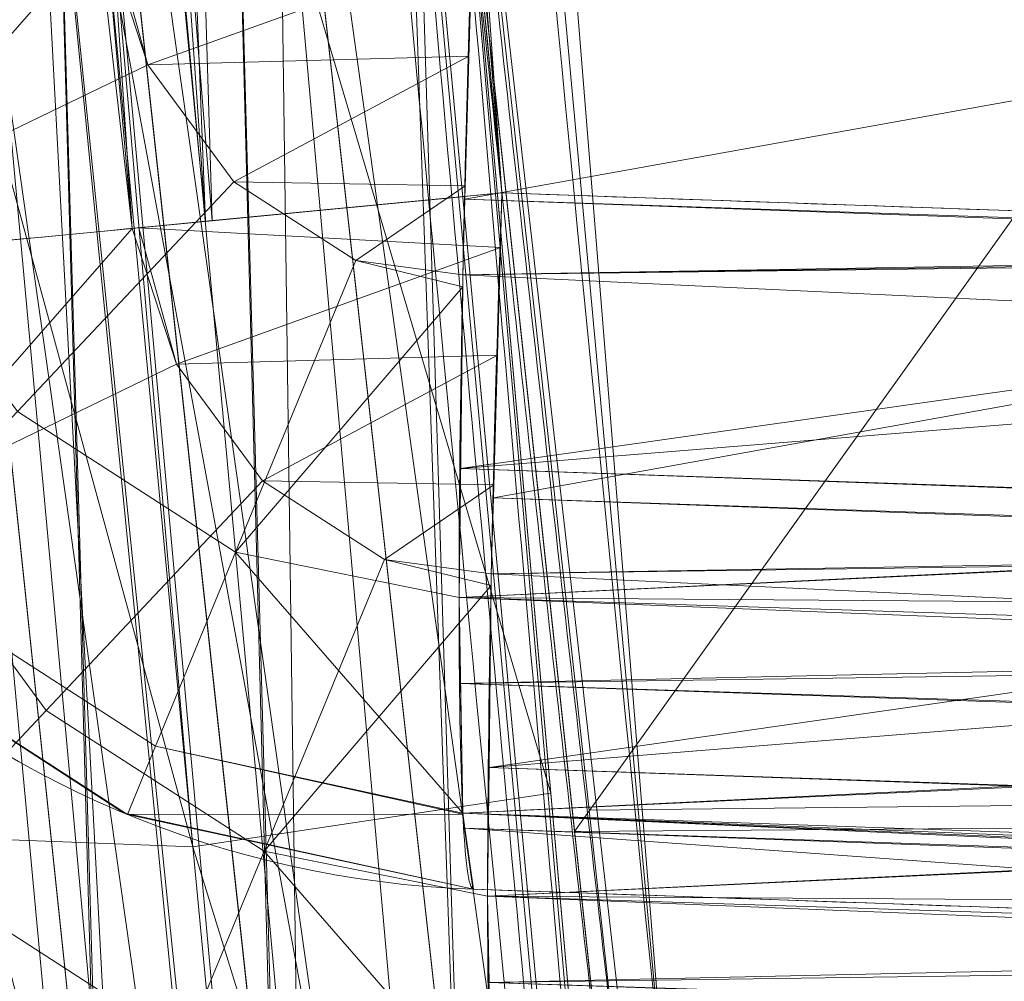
# Model space of a CAD drawing. Header units: millimetres. Extents: x -72 to 72, y -145 to 145.
# Tile 179 of 256: x -57.093 to -56.798, y -5.705 to -5.416. Entities that reach past the tile are written whole.
import ezdxf

# ---------------------------------------------------------------- set-up
doc = ezdxf.new("R2010")
doc.units = ezdxf.units.MM
doc.layers.add('1', color=7, linetype='CONTINUOUS')

msp = doc.modelspace()

# ---------------------------------------------------------------- linework, layer by layer
at = {"layer": '1', "color": 163, "linetype": 'Continuous', "lineweight": 13}
msp.add_line((-56.9571132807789, -5.677530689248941, -23.4991241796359), (-56.9571132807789, -5.677530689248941, -24.5493552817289), dxfattribs=at)
at = {"layer": '1', "color": 163, "linetype": 'Continuous', "lineweight": 13, "extrusion": (0, 0, -1)}
for centre, radius in [((0, 2.781752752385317e-14, 144.004626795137), 61.0180546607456), ((-5.6843418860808e-14, -1.73472347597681e-14, 147), 60.9142135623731), ((3.46944695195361e-15, 0, 145), 60), ((-5.6843418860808e-14, -1.73472347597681e-14, 146), 59.50000000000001)]:
    msp.add_circle(centre, radius, dxfattribs=at)
at = {"layer": '1', "color": 163, "linetype": 'Continuous', "lineweight": 13}
for centre, radius in [((0, -2.03130073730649e-13, -145), 60.4433756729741), ((5.6843418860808e-14, -1.73472347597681e-14, -146.707106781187), 60.20710678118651), ((-3.46944695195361e-15, 0, -146), 60)]:
    msp.add_circle(centre, radius, dxfattribs=at)
at = {"layer": '1', "color": 163, "linetype": 'Continuous', "lineweight": 13, "extrusion": (-0.9987867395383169, 0.03487840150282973, 0.03476414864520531)}
msp.add_arc((7.361846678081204, -26.50648736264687, 55.83654883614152), 0.3, 270.2575506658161, 0, dxfattribs=at)
at = {"layer": '1', "color": 163, "linetype": 'Continuous', "lineweight": 13, "extrusion": (-0.9987867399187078, 0.03487840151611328, -0.0347641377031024)}
msp.add_arc((7.361846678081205, -21.51294955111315, 57.50691308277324), 0.3, 359.9999999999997, 89.74243129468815, dxfattribs=at)
at = {"layer": '1', "color": 163, "linetype": 'Continuous', "lineweight": 13}
for centre, start in [((-56.94664343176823, -5.377713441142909, -23.4991241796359), 185.3946855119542), ((-56.94664343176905, -5.37771344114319, -24.54935528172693), 185.3946855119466)]:
    msp.add_arc(centre, 0.3, start, 268.0000000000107, dxfattribs=at)
at = {"layer": '1', "color": 163, "linetype": 'Continuous', "lineweight": 13, "extrusion": (0.09558465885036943, -0.9954213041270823, 1.68046785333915e-05)}
msp.add_arc((-57.19999999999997, -30.69514159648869, -0.0005158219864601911), 0.3, 92.0091108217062, 180, dxfattribs=at)
at = {"layer": '1', "color": 163, "linetype": 'Continuous', "lineweight": 13, "extrusion": (-0.09558465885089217, 0.9954213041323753, 1.648514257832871e-05)}
msp.add_arc((57.19999999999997, -31.84220434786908, -0.0005249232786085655), 0.3, 272.0091125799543, 0, dxfattribs=at)
at = {"layer": '1', "color": 163, "linetype": 'Continuous', "lineweight": 13, "extrusion": (-0.9987868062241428, 0.03487840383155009, -0.03476223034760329)}
msp.add_arc((7.451222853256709, -28.70513324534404, 57.74535757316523), 0.3, 3.220160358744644e-13, 89.73928767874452, dxfattribs=at)
at = {"layer": '1', "color": 163, "linetype": 'Continuous', "lineweight": 13, "extrusion": (-0.9987868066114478, 0.0348784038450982, 0.03476221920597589)}
msp.add_arc((7.45122285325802, -33.79441520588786, 55.57142032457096), 0.3, 270.2607306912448, 0, dxfattribs=at)
at = {"layer": '1', "color": 163, "linetype": 'Continuous', "lineweight": 13, "extrusion": (0, 0, -1)}
for centre in [(56.93809860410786, -5.467442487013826, 31.84220435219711), (56.9380986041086, -5.4674424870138, 30.6951416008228)]:
    msp.add_arc(centre, 0.3, 272.0000000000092, 354.5150285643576, dxfattribs=at)
at = {"layer": '1', "color": 163, "linetype": 'Continuous', "lineweight": 13}
for points, knots in [([(-56.9485684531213, -5.46844288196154, -32.1420199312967), (-56.9986130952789, -4.94718059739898, -32.1420116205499), (-57.04150558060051, -4.42518209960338, -32.1420051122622), (-57.1193468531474, -3.2865532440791, -32.1419931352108), (-57.1514984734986, -2.66960108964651, -32.1419880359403), (-57.1958156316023, -1.43481741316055, -32.141979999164), (-57.2079764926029, -0.81682362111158, -32.1419770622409), (-57.2109652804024, 0.0431067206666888, -32.1419755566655), (-57.2102712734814, 0.285099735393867, -32.1419754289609), (-57.2080423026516, 0.527073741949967, -32.1419756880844)], [0, 0, 0, 0, 0.261666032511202, 0.261666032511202, 0.570298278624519, 0.570298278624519, 0.879092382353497, 0.879092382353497, 1, 1, 1, 1]), ([(-57.17595859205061, -1.98704180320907, -30.3953648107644), (-57.170824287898, -2.13480517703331, -30.3953639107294), (-57.16511722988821, -2.28254976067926, -30.3953628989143), (-57.1408184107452, -2.854150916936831, -30.3953585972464), (-57.1180831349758, -3.27785872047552, -30.3953546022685), (-57.0632042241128, -4.12450684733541, -30.39534524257), (-57.0310595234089, -4.5474996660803, -30.3953398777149), (-56.9797282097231, -5.13625033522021, -30.3953312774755), (-56.9645113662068, -5.30238221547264, -30.3953287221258), (-56.9485684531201, -5.46844278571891, -30.3953260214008)], [0, 0, 0, 0, 0.127114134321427, 0.127114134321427, 0.491889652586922, 0.491889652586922, 0.856575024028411, 0.856575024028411, 1, 1, 1, 1]), ([(-56.7116086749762, -7.837777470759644, 2.21052546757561), (-56.71057128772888, -7.837813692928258, 2.030500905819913), (-56.71266593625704, -7.811314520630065, 1.764950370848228), (-56.7223029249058, -7.725098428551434, 1.419858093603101), (-56.7365768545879, -7.603429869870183, 1.080547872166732), (-56.76149677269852, -7.394918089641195, 0.6906881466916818), (-56.80179168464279, -7.051965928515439, 0.2729513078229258), (-56.84796809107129, -6.64062990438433, -0.06464760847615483), (-56.89774973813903, -6.167982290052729, -0.3178114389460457), (-56.94759471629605, -5.6544481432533, -0.4741302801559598), (-56.9941246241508, -5.125559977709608, -0.5271734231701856), (-57.03643298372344, -4.587494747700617, -0.4753507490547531), (-57.06562924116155, -4.164497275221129, -0.3481040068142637), (-57.08599078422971, -3.838423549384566, -0.1950592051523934), (-57.10365237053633, -3.533125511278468, -0.01278709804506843), (-57.12138318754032, -3.186660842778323, 0.2696885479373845), (-57.13359954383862, -2.901638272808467, 0.6157660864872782), (-57.14040714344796, -2.717972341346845, 0.9202214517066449), (-57.14547798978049, -2.563061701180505, 1.24634367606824), (-57.14845740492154, -2.433737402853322, 1.670166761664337), (-57.14788293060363, -2.397359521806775, 2.030609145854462), (-57.1468455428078, -2.397323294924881, 2.21052546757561)], [0, 0, 0, 0, 0.0625, 0.09375, 0.125, 0.1875, 0.25, 0.3125, 0.375, 0.4375, 0.5, 0.5625, 0.625, 0.65625, 0.6875, 0.75, 0.8125, 0.84375, 0.875, 0.9375, 1, 1, 1, 1]), ([(-57.14684554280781, -2.39732329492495, 2.21052546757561), (-57.1464528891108, -2.397309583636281, 2.590795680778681), (-57.14417866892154, -2.434471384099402, 3.345052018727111), (-57.13578244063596, -2.599510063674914, 4.457998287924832), (-57.12180289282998, -2.871469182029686, 5.551849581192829), (-57.10029697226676, -3.255550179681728, 6.629106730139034), (-57.0702074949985, -3.735013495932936, 7.647101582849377), (-57.01501899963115, -4.503290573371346, 8.934733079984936), (-56.95233017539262, -5.227115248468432, 9.823448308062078), (-56.8977019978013, -5.761522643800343, 10.36042499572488)], [0, 0, 0, 0, 0.125, 0.25, 0.375, 0.5, 0.625, 0.75, 1, 1, 1, 1]), ([(-57.05313883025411, -7.154668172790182, 2.21052544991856), (-57.05313883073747, -7.154668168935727, 2.145133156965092), (-57.05401633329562, -7.147687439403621, 2.014346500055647), (-57.05924650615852, -7.105860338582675, 1.75578496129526), (-57.07210998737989, -7.002311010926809, 1.443982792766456), (-57.09559345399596, -6.808838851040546, 1.101635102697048), (-57.12528153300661, -6.55601380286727, 0.8010758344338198), (-57.15923952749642, -6.253558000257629, 0.5506917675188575), (-57.19579904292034, -5.909891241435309, 0.3600622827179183), (-57.23319439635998, -5.537206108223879, 0.2386483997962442), (-57.26973158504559, -5.146661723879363, 0.1958158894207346), (-57.30341846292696, -4.755783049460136, 0.2381073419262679), (-57.33308037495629, -4.382248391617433, 0.3591193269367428), (-57.35838613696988, -4.037477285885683, 0.5495696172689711), (-57.37888971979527, -3.733915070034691, 0.8001023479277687), (-57.39472867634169, -3.480252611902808, 1.101026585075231), (-57.40608021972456, -3.286330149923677, 1.443757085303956), (-57.41185440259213, -3.18273975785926, 1.755742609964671), (-57.41415042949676, -3.140947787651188, 2.014345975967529), (-57.4145287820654, -3.133978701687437, 2.145133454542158), (-57.41452878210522, -3.13397870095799, 2.21052546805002)], [0, 0, 0, 0, 0.03125, 0.0625, 0.125, 0.1875, 0.25, 0.3125, 0.375, 0.4375, 0.5, 0.5625, 0.625, 0.6875, 0.75, 0.8125, 0.875, 0.9375, 0.96875, 1, 1, 1, 1]), ([(-57.1254445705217, -3.417444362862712, 2.21052546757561), (-57.12544421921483, -3.417444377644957, 1.98351067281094), (-57.1211214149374, -3.484219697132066, 1.653117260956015), (-57.10631454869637, -3.697559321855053, 1.255795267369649), (-57.09071129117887, -3.910991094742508, 0.9971400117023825), (-57.0705825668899, -4.169856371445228, 0.7857143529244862), (-57.0457347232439, -4.468499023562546, 0.6270618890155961), (-57.01725762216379, -4.786337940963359, 0.5314884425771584), (-56.98488096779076, -5.122622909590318, 0.4990928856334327), (-56.95057843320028, -5.453318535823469, 0.5322680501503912), (-56.914857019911, -5.774367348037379, 0.6300292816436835), (-56.87957413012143, -6.069982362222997, 0.7884645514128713), (-56.84659873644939, -6.32706753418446, 0.9996346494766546), (-56.81696754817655, -6.541362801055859, 1.260930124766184), (-56.79295070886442, -6.697890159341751, 1.553950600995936), (-56.77513805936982, -6.795925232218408, 1.877587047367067), (-56.76817424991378, -6.817600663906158, 2.098111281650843), (-56.7659400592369, -6.81752265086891, 2.21052546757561)], [0, 0, 0, 0, 0.125, 0.1875, 0.25, 0.3125, 0.375, 0.4375, 0.5, 0.5625, 0.625, 0.6875, 0.75, 0.8125, 0.875, 0.9375, 1, 1, 1, 1]), ([(-56.98108536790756, -5.118451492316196, 6.089096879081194), (-56.96667860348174, -5.297914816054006, 6.08903988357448), (-56.94420143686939, -5.562599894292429, 6.062569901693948), (-56.91276213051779, -5.906358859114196, 5.976837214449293), (-56.8884272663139, -6.160249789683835, 5.886075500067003), (-56.86451190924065, -6.400209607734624, 5.772803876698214), (-56.83316841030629, -6.703722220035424, 5.591244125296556), (-56.79535580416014, -7.052321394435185, 5.305878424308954), (-56.76371799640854, -7.333372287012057, 4.964667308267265), (-56.74266951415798, -7.519088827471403, 4.656022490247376), (-56.72992417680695, -7.633025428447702, 4.41583386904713), (-56.7201280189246, -7.723479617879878, 4.164326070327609), (-56.71135953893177, -7.811139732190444, 3.817076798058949), (-56.71003658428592, -7.837832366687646, 3.548539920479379), (-56.7116086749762, -7.837777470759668, 3.3684217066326)], [0, 0, 0, 0, 0.125, 0.1875, 0.25, 0.3125, 0.375, 0.5, 0.625, 0.6875, 0.75, 0.8125, 0.875, 1, 1, 1, 1]), ([(-56.9571132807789, -5.677530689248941, -24.5493552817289), (-56.8731684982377, -5.6804621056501, -24.5522770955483), (-56.789223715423, -5.68339352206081, -24.5551989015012), (-56.6276351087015, -5.68903632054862, -24.5608231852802), (-56.5499912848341, -5.691747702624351, -24.5635256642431), (-56.4723474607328, -5.69445908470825, -24.5662281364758)], [0, 0, 0, 0, 0.51949691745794, 0.51949691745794, 1, 1, 1, 1]), ([(-56.4723474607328, -5.69445908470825, -23.4822513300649), (-56.5499912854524, -5.69174770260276, -23.4849538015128), (-56.6276351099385, -5.68903632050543, -23.48765627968), (-56.78922371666, -5.683393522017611, -23.4932805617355), (-56.873168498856, -5.68046210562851, -23.4962023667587), (-56.9571132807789, -5.677530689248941, -23.4991241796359)], [0, 0, 0, 0, 0.480503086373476, 0.480503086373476, 1, 1, 1, 1])]:
    msp.add_open_spline(points, degree=3, knots=knots, dxfattribs=at)
for points in [[(-57.43604198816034, -2.711286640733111, 2.21052546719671), (-57.43604198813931, -2.711286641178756, 2.051314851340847), (-57.43454325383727, -2.743878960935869, 1.733180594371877), (-57.42764636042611, -2.885203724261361, 1.274842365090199), (-57.41592322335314, -3.112185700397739, 0.8521842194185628), (-57.39875051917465, -3.417210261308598, 0.4821716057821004), (-57.37542958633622, -3.789990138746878, 0.1810631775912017), (-57.34585152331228, -4.21381808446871, -0.04173136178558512), (-57.31052597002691, -4.671970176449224, -0.1797521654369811), (-57.26990141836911, -5.147746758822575, -0.226373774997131), (-57.22503697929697, -5.623055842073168, -0.1788722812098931), (-57.1781222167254, -6.079913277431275, -0.04030314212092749), (-57.13167282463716, -6.501986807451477, 0.1827833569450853), (-57.08815495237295, -6.872882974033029, 0.4839481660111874), (-57.05053049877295, -7.177118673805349, 0.8531019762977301), (-57.02142797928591, -7.403776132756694, 1.275063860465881), (-57.00289445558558, -7.544912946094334, 1.733189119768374), (-56.99852245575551, -7.577494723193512, 2.051310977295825), (-56.9985224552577, -7.57749472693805, 2.21052546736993)], [(-56.8656124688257, -6.484665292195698, 9.640692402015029), (-56.89105853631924, -6.258546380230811, 9.413492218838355), (-56.93657715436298, -5.830058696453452, 8.94188728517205), (-56.99108107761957, -5.257599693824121, 8.183707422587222), (-57.03417587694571, -4.754505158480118, 7.376363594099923), (-57.05644459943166, -4.465900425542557, 6.803032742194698), (-57.06613932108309, -4.334678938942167, 6.509544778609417)], [(-56.7659400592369, -6.817522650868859, 3.3684217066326), (-56.76745882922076, -6.817575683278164, 3.48057085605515), (-56.77325024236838, -6.795006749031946, 3.704828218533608), (-56.7894343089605, -6.697682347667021, 4.025473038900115), (-56.81268861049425, -6.538240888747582, 4.322477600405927), (-56.8412988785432, -6.326920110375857, 4.579183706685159), (-56.87447906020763, -6.065464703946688, 4.793201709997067), (-56.90957905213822, -5.77301386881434, 4.949199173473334), (-56.94601488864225, -5.450453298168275, 5.046925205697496), (-56.96948726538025, -5.230564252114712, 5.068742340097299), (-56.9810853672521, -5.118451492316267, 5.068797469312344)], [(-56.9985224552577, -7.57749472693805, 3.36842170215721), (-56.99852245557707, -7.577494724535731, 3.527775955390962), (-57.00284771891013, -7.545268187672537, 3.846287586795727), (-57.02138072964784, -7.404148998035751, 4.304933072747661), (-57.05059889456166, -7.176606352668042, 4.726870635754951), (-57.08828054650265, -6.871502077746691, 5.095847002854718), (-57.13184265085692, -6.500360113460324, 5.397459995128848), (-57.1784744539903, -6.077902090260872, 5.621074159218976), (-57.22528217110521, -5.620249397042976, 5.758310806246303), (-57.25515763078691, -5.303047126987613, 5.789283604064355), (-57.26941244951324, -5.144355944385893, 5.78928109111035)], [(-57.26941244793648, -5.144355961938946, 5.368613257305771), (-57.25762705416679, -5.275556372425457, 5.368611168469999), (-57.23305842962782, -5.538500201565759, 5.345908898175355), (-57.1949908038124, -5.918606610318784, 5.236541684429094), (-57.15786007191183, -6.266140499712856, 5.04729358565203), (-57.12360141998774, -6.570476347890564, 4.794254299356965), (-57.09342480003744, -6.826986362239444, 4.492276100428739), (-57.06993830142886, -7.019865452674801, 4.14548139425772), (-57.05607185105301, -7.131512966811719, 3.764263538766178), (-57.05313883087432, -7.154668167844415, 3.500144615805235), (-57.05313883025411, -7.154668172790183, 3.368421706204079)], [(-56.9485684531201, -5.46844278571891, -30.3953260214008), (-56.8070942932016, -5.4733840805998, -30.3904020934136), (-56.6656201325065, -5.47832537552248, -30.3854781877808), (-56.5241459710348, -5.48326667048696, -30.380554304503)], [(-56.5241459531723, -5.48326676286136, -32.1567916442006), (-56.6656201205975, -5.47832546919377, -32.1518677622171), (-56.80709428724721, -5.4733841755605, -32.1469438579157), (-56.9485684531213, -5.46844288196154, -32.1420199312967)]]:
    msp.add_open_spline(points, degree=3, dxfattribs=at)
for points in [[(-56.89024180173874, 41.52245447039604, -163.0000025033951), (-52.44118720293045, 40.07687047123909, -163.0000025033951), (-55.84102869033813, -40.98785668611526, -163.0000025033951), (-62.30000033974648, 2.306488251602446e-14, -163.0000025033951)], [(-55.53851276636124, -9.792938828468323, -124.3697926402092), (-55.53851276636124, 9.792938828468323, -124.3697926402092), (-62.40474805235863, 1.535410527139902, -124.4750171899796)], [(-62.40474805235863, 1.535410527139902, -124.4750171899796), (-63.04597854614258, -11.36612799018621, -124.5216652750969), (-55.53851276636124, -9.792938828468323, -124.3697926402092)], [(-64.80000168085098, 5.467848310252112e-15, -146.9999998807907), (-70.21337002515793, -46.85711488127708, -146.9999998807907), (-58.95090475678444, -45.68128287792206, -146.9999998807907), (-56.01524189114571, -43.03799942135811, -146.9999998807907)], [(-55.64790219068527, -24.7760433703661, -146.9999998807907), (-60.91421470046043, -1.734723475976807e-14, -146.9999998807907), (-64.80000168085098, 5.467848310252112e-15, -146.9999998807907), (-56.01524189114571, -43.03799942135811, -146.9999998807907)], [(-62.30000033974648, 2.306488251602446e-14, -163.0000025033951), (-55.84102869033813, -40.98785668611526, -163.0000025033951), (-59.62562188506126, -43.73752325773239, -163.0000025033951)], [(-57.48506635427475, -18.67802999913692, -144.9999958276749), (-60.11226028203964, -6.318053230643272, -144.9999958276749), (-59.99999865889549, 0, -144.9999958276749), (-54.8127256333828, -24.40419793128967, -144.9999958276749)], [(-58.68885666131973, -12.47470173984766, -145.9999978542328), (-59.99999865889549, 7.347880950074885e-15, -145.9999978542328), (-59.50000137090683, -1.734723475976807e-14, -145.9999978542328), (-54.35595288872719, -24.20083060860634, -145.9999978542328)], [(-57.03752115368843, -5.476984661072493, -32.12137520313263), (-57.24701657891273, -2.478001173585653, -32.12478384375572), (-57.15695768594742, -2.474102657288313, -32.14198350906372)], [(-56.73559382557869, -2.474254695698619, -32.15670213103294), (-56.52414634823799, -5.483266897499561, -32.15679153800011), (-56.94856867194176, -5.468443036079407, -32.14202076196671), (-57.15695768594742, -2.47408845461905, -32.14198723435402)], [(-57.15695768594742, -2.474102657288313, -32.14198350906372), (-56.94856867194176, -5.468443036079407, -32.14202076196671), (-57.03752115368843, -5.476984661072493, -32.12137520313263)], [(-57.32768401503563, -2.481493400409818, -32.08112344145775), (-57.24701657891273, -2.478001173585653, -32.12478384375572), (-57.03752115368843, -5.476984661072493, -32.12137520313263)], [(-57.03752115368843, -5.476984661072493, -32.12137520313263), (-57.05959349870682, -5.479104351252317, -32.11625292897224), (-57.32768401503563, -2.481493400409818, -32.08112344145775)], [(-57.05959349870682, -5.479104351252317, -32.11625292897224), (-57.15293064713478, -5.488067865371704, -32.05058351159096), (-57.32768401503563, -2.481493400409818, -32.08112344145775)], [(-57.08880349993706, -3.729474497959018, -30.39534948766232), (-57.17688798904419, -3.735230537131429, -30.41188977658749), (-57.03559145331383, -5.476799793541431, -30.41552193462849)], [(-57.03559145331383, -5.476799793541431, -30.41552193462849), (-56.94856867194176, -5.468442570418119, -30.39532527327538), (-57.08880349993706, -3.729474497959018, -30.39534948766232)], [(-57.08880349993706, -3.729474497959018, -30.39534948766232), (-56.94856867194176, -5.468442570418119, -30.39532527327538), (-56.52414634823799, -5.483266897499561, -30.38055449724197), (-56.66593834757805, -3.744257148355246, -30.3806159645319)], [(-57.17688798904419, -3.735230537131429, -30.41188977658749), (-57.25814029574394, -3.740539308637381, -30.45531176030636), (-57.05959349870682, -5.479104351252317, -30.42109310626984)], [(-57.05959349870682, -5.479104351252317, -30.42109310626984), (-57.03559145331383, -5.476799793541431, -30.41552193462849), (-57.17688798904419, -3.735230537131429, -30.41188977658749)], [(-57.25814029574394, -3.740539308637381, -30.45531176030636), (-57.15293064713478, -5.488067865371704, -30.48676066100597), (-57.05959349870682, -5.479104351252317, -30.42109310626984)], [(-57.02925100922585, -4.329761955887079, 8.602997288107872), (-57.14075267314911, -4.353323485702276, 8.59126728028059), (-57.00936168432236, -5.785751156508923, 10.34798286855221)], [(-57.00936168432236, -5.785751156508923, 10.34798286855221), (-56.89770355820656, -5.761522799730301, 10.36042533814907), (-57.02925100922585, -4.329761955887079, 8.602997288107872)], [(-56.86561390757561, -6.48466544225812, 9.640692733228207), (-57.06613883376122, -4.334678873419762, 6.509544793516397), (-56.60021677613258, -4.360046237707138, 6.526408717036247)], [(-57.14075267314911, -4.353323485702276, 8.59126728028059), (-57.1943037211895, -4.38012508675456, 8.575727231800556), (-57.06298351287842, -5.810587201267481, 10.3288721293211)], [(-57.06298351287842, -5.810587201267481, 10.3288721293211), (-57.00936168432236, -5.785751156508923, 10.34798286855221), (-57.14075267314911, -4.353323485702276, 8.59126728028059)], [(-56.60021677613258, -4.360046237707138, 6.526408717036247), (-56.39185383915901, -6.496423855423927, 9.629054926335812), (-56.86561390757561, -6.48466544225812, 9.640692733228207)], [(-57.1100041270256, -5.84319094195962, 10.30134223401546), (-57.06298351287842, -5.810587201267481, 10.3288721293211), (-57.1943037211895, -4.38012508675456, 8.575727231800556)], [(-56.80010467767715, -22.29239791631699, -144.0046280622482), (-57.37484246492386, -22.517966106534, -143.2514041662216), (-61.4631250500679, -4.606024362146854, -143.2514041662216), (-60.84743514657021, -4.559884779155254, -144.0046280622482)], [(-56.89770355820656, -5.761522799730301, 10.36042533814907), (-56.51869252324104, -5.752164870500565, 10.36978513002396), (-56.60035833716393, -4.696599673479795, 8.784081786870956), (-56.98287114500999, -4.707250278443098, 8.776441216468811)], [(-56.93385377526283, -5.648699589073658, 5.98361948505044), (-56.98108673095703, -5.118451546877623, 6.089096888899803), (-57.0879727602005, -5.128053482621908, 6.064306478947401)], [(-56.96063488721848, -5.781513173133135, 4.938807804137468), (-57.03422427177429, -5.123225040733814, 5.075490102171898), (-56.98108673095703, -5.118451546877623, 5.068797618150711)], [(-56.98108673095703, -5.118451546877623, 5.068797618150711), (-56.90625309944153, -5.774627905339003, 4.933258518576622), (-56.96063488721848, -5.781513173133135, 4.938807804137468)], [(-56.51455000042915, -5.649351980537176, 4.948858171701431), (-56.92233890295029, -5.653769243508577, 4.962227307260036), (-56.98108673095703, -5.118451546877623, 5.068797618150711), (-56.55835196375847, -5.118497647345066, 5.054035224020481)], [(-56.90491199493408, -5.973633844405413, 5.918983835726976), (-56.46410584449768, -5.978529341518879, 5.933397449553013), (-56.55835196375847, -5.118497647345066, 6.103858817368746), (-56.98108673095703, -5.118451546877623, 6.089096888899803)], [(-57.01585859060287, -5.792892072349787, 4.954357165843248), (-57.08815529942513, -5.128069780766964, 5.092799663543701), (-57.03422427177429, -5.123225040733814, 5.075490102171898)], [(-57.03422427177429, -5.123225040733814, 5.075490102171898), (-56.96063488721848, -5.781513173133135, 4.938807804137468), (-57.01585859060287, -5.792892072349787, 4.954357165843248)], [(-56.9845587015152, -5.121691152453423, 0.5100213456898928), (-57.03417956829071, -5.123664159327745, 0.5034583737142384), (-56.96162208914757, -5.772408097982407, 0.635434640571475)], [(-56.96162208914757, -5.772408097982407, 0.635434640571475), (-56.91536143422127, -5.766119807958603, 0.6393371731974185), (-56.9845587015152, -5.121691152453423, 0.5100213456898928)], [(-57.03417956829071, -5.123664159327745, 0.5034583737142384), (-57.08811059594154, -5.128513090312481, 0.4861494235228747), (-57.016771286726, -5.784055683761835, 0.6207171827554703)], [(-57.016771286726, -5.784055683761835, 0.6207171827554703), (-56.96162208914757, -5.772408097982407, 0.635434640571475), (-57.03417956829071, -5.123664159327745, 0.5034583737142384)], [(-57.03381076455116, -5.12832822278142, -0.5034427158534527), (-56.9806769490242, -5.123563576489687, -0.5101432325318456), (-56.88993260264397, -6.160153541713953, -0.2993391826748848)], [(-57.04135075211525, -5.664810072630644, 6.007361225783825), (-57.09217488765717, -5.128430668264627, 6.063331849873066), (-57.18556791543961, -5.136820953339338, 5.997663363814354)], [(-57.06852301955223, -5.808754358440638, 4.980512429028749), (-57.13972449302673, -5.132702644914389, 5.121285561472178), (-57.08815529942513, -5.128069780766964, 5.092799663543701)], [(-57.08811059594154, -5.128513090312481, 0.4861494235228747), (-57.13968351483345, -5.133153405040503, 0.457663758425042), (-57.06938728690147, -5.800042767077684, 0.5950538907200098)], [(-57.04135075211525, -5.664810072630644, 6.007361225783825), (-57.0879727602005, -5.128053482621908, 6.064306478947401), (-57.09217488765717, -5.128430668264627, 6.063331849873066)], [(-57.08815529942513, -5.128069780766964, 5.092799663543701), (-57.01585859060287, -5.792892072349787, 4.954357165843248), (-57.06852301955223, -5.808754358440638, 4.980512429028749)], [(-57.06938728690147, -5.800042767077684, 0.5950538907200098), (-57.016771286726, -5.784055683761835, 0.6207171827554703), (-57.08811059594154, -5.128513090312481, 0.4861494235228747)], [(-57.0879727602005, -5.128053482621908, 6.064306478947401), (-57.04135075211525, -5.664810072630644, 6.007361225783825), (-56.93385377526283, -5.648699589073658, 5.98361948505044)], [(-57.0877343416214, -5.133144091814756, -0.4861272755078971), (-57.03381076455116, -5.12832822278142, -0.5034427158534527), (-56.94180727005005, -6.162565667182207, -0.2913805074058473)], [(-56.88993260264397, -6.160153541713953, -0.2993391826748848), (-56.94180727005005, -6.162565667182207, -0.2913805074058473), (-57.03381076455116, -5.12832822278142, -0.5034427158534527)], [(-57.13972449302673, -5.132702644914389, 5.121285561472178), (-57.06852301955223, -5.808754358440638, 4.980512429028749), (-57.1502186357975, -5.494934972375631, 5.122211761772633)], [(-57.1158230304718, -5.819755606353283, 0.5590434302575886), (-57.06938728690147, -5.800042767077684, 0.5950538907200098), (-57.13968351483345, -5.133153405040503, 0.457663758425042)], [(-57.13929980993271, -5.137727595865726, -0.4576384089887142), (-57.0877343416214, -5.133144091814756, -0.4861272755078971), (-56.99439719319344, -6.161133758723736, -0.2740978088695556)], [(-56.94180727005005, -6.162565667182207, -0.2913805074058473), (-56.99439719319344, -6.161133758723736, -0.2740978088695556), (-57.0877343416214, -5.133144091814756, -0.4861272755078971)], [(-57.18556791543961, -5.136820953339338, 5.997663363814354), (-57.13783204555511, -5.661135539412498, 5.940693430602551), (-57.04135075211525, -5.664810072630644, 6.007361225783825)], [(-57.18513950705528, -5.141776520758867, -0.4186937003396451), (-57.13929980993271, -5.137727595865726, -0.4576384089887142), (-57.04480409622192, -6.155391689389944, -0.247146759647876)], [(-56.99439719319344, -6.161133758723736, -0.2740978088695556), (-57.04480409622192, -6.155391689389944, -0.247146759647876), (-57.13929980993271, -5.137727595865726, -0.4576384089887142)], [(-57.22229927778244, -5.145029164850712, -0.3713353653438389), (-57.18513950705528, -5.141776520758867, -0.4186937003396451), (-57.08992853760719, -6.145297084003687, -0.2112453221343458)], [(-57.04480409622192, -6.155391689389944, -0.247146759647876), (-57.08992853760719, -6.145297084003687, -0.2112453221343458), (-57.18513950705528, -5.141776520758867, -0.4186937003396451)], [(-56.55623972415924, -5.141975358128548, 0.5372235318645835), (-56.98222666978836, -5.143420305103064, 0.5143816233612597), (-56.92673847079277, -5.660168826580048, 0.6180763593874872)], [(-56.92673847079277, -5.660168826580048, 0.6180763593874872), (-56.51533976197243, -5.657107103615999, 0.6259927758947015), (-56.55623972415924, -5.141975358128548, 0.5372235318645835)], [(-57.08992853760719, -6.145297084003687, -0.2112453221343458), (-57.12704360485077, -6.13130209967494, -0.1681888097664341), (-57.22229927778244, -5.145029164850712, -0.3713353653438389)], [(-56.99010193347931, -5.160009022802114, -0.5024793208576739), (-56.53652548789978, -5.160302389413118, -0.5182753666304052), (-56.44863843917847, -5.993570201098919, -0.3515271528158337), (-56.91370368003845, -5.988321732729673, -0.3363394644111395)], [(-57.18712881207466, -5.205085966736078, 8.229252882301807), (-57.0620633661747, -6.436476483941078, 9.710211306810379), (-57.12545663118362, -6.377424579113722, 9.775933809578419)], [(-56.9714792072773, -6.473860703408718, 9.663065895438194), (-57.18712881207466, -5.205085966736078, 8.229252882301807), (-57.09266662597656, -5.253165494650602, 8.190451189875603)], [(-56.9714792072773, -6.473860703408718, 9.663065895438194), (-57.0620633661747, -6.436476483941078, 9.710211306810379), (-57.18712881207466, -5.205085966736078, 8.229252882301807)], [(-57.09266662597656, -5.253165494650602, 8.190451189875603), (-56.96588009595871, -5.409636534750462, 8.075066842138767), (-56.86561390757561, -6.48466544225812, 9.640692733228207)], [(-57.09266662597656, -5.253165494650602, 8.190451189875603), (-56.96788057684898, -6.474228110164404, 9.662305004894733), (-56.9714792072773, -6.473860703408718, 9.663065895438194)], [(-56.86561390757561, -6.48466544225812, 9.640692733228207), (-56.96788057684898, -6.474228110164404, 9.662305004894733), (-57.09266662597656, -5.253165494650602, 8.190451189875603)], [(-56.53278157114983, -5.393518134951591, -23.18453975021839), (-56.95711448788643, -5.378697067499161, -23.19930866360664), (-56.95966631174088, -5.470316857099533, -23.21790345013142)], [(-56.95966631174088, -5.470316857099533, -24.83057603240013), (-56.95711448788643, -5.378697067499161, -24.8491708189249), (-56.53278157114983, -5.393517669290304, -24.86393973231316)], [(-57.06815421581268, -5.389183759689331, -23.22507463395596), (-57.16150626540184, -5.398000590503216, -23.29074405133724), (-57.14011564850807, -5.471151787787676, -23.2897512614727)], [(-57.14011937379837, -5.471150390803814, -24.75872822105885), (-57.16150626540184, -5.398000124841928, -24.75773543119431), (-57.06815421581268, -5.389183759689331, -24.82340484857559)], [(-57.06815421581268, -5.389183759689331, -24.82340484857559), (-57.05484375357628, -5.429967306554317, -24.8242411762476), (-57.14011937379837, -5.471150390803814, -24.75872822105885)], [(-57.14011564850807, -5.471151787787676, -23.2897512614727), (-57.05484002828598, -5.429967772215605, -23.22423830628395), (-57.06815421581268, -5.389183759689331, -23.22507463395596)], [(-57.05484002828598, -5.429967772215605, -23.22423830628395), (-57.0661798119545, -5.388997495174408, -23.22461642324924), (-57.06815421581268, -5.389183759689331, -23.22507463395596)], [(-57.06815421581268, -5.389183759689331, -24.82340484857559), (-57.0661798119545, -5.388997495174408, -24.8238630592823), (-57.05484375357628, -5.429967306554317, -24.8242411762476)], [(-57.0661798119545, -5.388997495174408, -23.22461642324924), (-57.05484002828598, -5.429967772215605, -23.22423830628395), (-56.95756897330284, -5.395105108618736, -23.20263907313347)], [(-56.95756897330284, -5.395105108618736, -24.84584040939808), (-57.05484375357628, -5.429967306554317, -24.8242411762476), (-57.0661798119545, -5.388997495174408, -24.8238630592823)], [(-57.05484375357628, -5.429967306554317, -24.8242411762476), (-56.95756897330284, -5.395105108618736, -24.84584040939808), (-56.95847049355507, -5.427396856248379, -24.83928762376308)], [(-56.95847049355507, -5.427396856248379, -23.20919185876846), (-56.95756897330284, -5.395105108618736, -23.20263907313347), (-57.05484002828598, -5.429967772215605, -23.22423830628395)], [(-56.53278157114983, -5.393517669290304, -24.86393973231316), (-56.51212483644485, -5.486437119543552, -24.84921365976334), (-56.95966631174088, -5.470316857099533, -24.83057603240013)], [(-56.95966631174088, -5.470316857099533, -23.21790345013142), (-56.51240795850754, -5.485481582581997, -23.20378459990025), (-56.53278157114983, -5.393518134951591, -23.18453975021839)], [(-56.95847049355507, -5.427396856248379, -24.83928762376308), (-57.02907219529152, -5.465136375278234, -24.8242411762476), (-57.05484375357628, -5.429967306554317, -24.8242411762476)], [(-57.05484002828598, -5.429967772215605, -23.22423830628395), (-57.02907219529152, -5.465136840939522, -23.22423830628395), (-56.95847049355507, -5.427396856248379, -23.20919185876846)], [(-56.95955455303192, -5.466366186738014, -23.2171006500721), (-56.95847049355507, -5.427396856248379, -23.20919185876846), (-57.02907219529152, -5.465136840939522, -23.22423830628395)], [(-57.02907219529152, -5.465136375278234, -24.8242411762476), (-56.95847049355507, -5.427396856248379, -24.83928762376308), (-56.95955455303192, -5.466365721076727, -24.83137883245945)], [(-57.09404125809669, -5.534037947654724, -24.75872822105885), (-57.14011937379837, -5.471150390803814, -24.75872822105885), (-57.05484375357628, -5.429967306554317, -24.8242411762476), (-57.02907219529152, -5.465136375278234, -24.8242411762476)], [(-57.02907219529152, -5.465136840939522, -23.22423830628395), (-57.05484002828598, -5.429967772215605, -23.22423830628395), (-57.14011564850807, -5.471151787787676, -23.2897512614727), (-57.0940375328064, -5.534038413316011, -23.2897512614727)], [(-57.02855437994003, -5.576342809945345, -24.75872822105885), (-57.09404125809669, -5.534037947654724, -24.75872822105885), (-57.02907219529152, -5.465136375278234, -24.8242411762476), (-56.99245259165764, -5.488794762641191, -24.8242411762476)], [(-56.99245259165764, -5.488794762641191, -23.22423830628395), (-57.02907219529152, -5.465136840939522, -23.22423830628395), (-57.0940375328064, -5.534038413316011, -23.2897512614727), (-57.02855437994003, -5.576342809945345, -23.2897512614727)], [(-56.95955455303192, -5.466365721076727, -24.83137883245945), (-56.99245259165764, -5.488794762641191, -24.8242411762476), (-57.02907219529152, -5.465136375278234, -24.8242411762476)], [(-57.02907219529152, -5.465136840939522, -23.22423830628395), (-56.99245259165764, -5.488794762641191, -23.22423830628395), (-56.95955455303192, -5.466366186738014, -23.2171006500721)], [(-56.99245259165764, -5.488794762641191, -24.8242411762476), (-56.95955455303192, -5.466365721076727, -24.83137883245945), (-56.96029961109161, -5.493045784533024, -24.82596412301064)], [(-56.96029961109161, -5.493045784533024, -23.22251535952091), (-56.95955455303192, -5.466366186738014, -23.2171006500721), (-56.99245259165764, -5.488794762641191, -23.22423830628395)], [(-56.94902688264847, -5.484876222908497, -30.39866127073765), (-56.94856867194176, -5.468442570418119, -30.39532527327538), (-57.05761909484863, -5.478914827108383, -30.42063489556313)], [(-57.05761909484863, -5.478914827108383, -32.11671113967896), (-56.94856867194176, -5.468443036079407, -32.14202076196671), (-56.94902688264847, -5.484876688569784, -32.13868290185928)], [(-56.52414634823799, -5.483266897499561, -30.38055449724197), (-56.94856867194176, -5.468442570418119, -30.39532527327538), (-56.9511204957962, -5.560058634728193, -30.41392378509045)], [(-56.9511204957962, -5.560058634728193, -32.12342038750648), (-56.94856867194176, -5.468443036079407, -32.14202076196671), (-56.52414634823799, -5.483266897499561, -32.15679153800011)], [(-56.51240795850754, -5.485481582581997, -23.20378459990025), (-56.95966631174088, -5.470316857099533, -23.21790345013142), (-56.96029961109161, -5.493045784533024, -23.22251535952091)], [(-56.96029961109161, -5.493045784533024, -24.82596412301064), (-56.95966631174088, -5.470316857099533, -24.83057603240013), (-56.51212483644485, -5.486437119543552, -24.84921365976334)], [(-57.13146179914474, -5.561109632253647, -32.05157816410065), (-57.15293064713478, -5.488067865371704, -32.05058351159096), (-57.05959349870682, -5.479104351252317, -32.11625292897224)], [(-57.05959349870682, -5.479104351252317, -30.42109310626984), (-57.15293064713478, -5.488067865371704, -30.48676066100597), (-57.13146179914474, -5.561108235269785, -30.48576973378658)], [(-57.05959349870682, -5.479104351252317, -32.11625292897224), (-57.04623460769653, -5.519825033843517, -32.1170911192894), (-57.13146179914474, -5.561109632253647, -32.05157816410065)], [(-57.13146179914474, -5.561108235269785, -30.48576973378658), (-57.04623833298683, -5.51982456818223, -30.42025491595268), (-57.05959349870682, -5.479104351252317, -30.42109310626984)], [(-57.05959349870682, -5.479104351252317, -32.11625292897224), (-57.05761909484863, -5.478914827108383, -32.11671113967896), (-57.04623460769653, -5.519825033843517, -32.1170911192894)], [(-57.04623833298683, -5.51982456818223, -30.42025491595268), (-57.05761909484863, -5.478914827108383, -30.42063489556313), (-57.05959349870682, -5.479104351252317, -30.42109310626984)], [(-56.94902688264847, -5.484876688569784, -32.13868290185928), (-57.04623460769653, -5.519825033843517, -32.1170911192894), (-57.05761909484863, -5.478914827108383, -32.11671113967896)], [(-57.05761909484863, -5.478914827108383, -30.42063489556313), (-57.04623833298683, -5.51982456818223, -30.42025491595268), (-56.94902688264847, -5.484876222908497, -30.39866127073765)], [(-56.52414634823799, -5.483266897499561, -32.15679153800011), (-56.50318786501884, -5.576204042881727, -32.14216977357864), (-56.9511204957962, -5.560058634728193, -32.12342038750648)], [(-56.9511204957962, -5.560058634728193, -30.41392378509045), (-56.50348216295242, -5.575230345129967, -30.39980679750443), (-56.52414634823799, -5.483266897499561, -30.38055449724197)], [(-56.9499246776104, -5.517167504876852, -30.40521778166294), (-56.94902688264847, -5.484876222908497, -30.39866127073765), (-57.04623833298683, -5.51982456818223, -30.42025491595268)], [(-57.04623460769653, -5.519825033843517, -32.1170911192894), (-56.94902688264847, -5.484876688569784, -32.13868290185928), (-56.9499246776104, -5.517167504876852, -32.13213011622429)], [(-56.96029961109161, -5.493045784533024, -23.22251535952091), (-56.5059632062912, -5.51457516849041, -23.20987358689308), (-56.51240795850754, -5.485481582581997, -23.20378459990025)], [(-56.51212483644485, -5.486437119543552, -24.84921365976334), (-56.51192367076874, -5.487346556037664, -24.8490683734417), (-56.96029961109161, -5.493045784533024, -24.82596412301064)], [(-56.9603405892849, -5.496611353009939, -23.22491072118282), (-56.99245259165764, -5.488794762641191, -23.22423830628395), (-57.02855437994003, -5.576342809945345, -23.2897512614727)], [(-57.02855437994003, -5.576342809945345, -24.75872822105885), (-56.99245259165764, -5.488794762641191, -24.8242411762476), (-56.9603405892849, -5.496611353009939, -24.82356876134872)], [(-56.99245259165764, -5.488794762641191, -23.22423830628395), (-56.9603405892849, -5.496611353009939, -23.22491072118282), (-56.96029961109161, -5.493045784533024, -23.22251535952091)], [(-56.96029961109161, -5.493045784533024, -24.82596412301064), (-56.9603405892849, -5.496611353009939, -24.82356876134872), (-56.99245259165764, -5.488794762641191, -24.8242411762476)], [(-56.96097016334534, -5.551239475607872, -24.78687465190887), (-56.96029961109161, -5.493045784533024, -24.82596412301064), (-56.51192367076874, -5.487346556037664, -24.8490683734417)], [(-56.51192367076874, -5.487346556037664, -24.8490683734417), (-56.49466812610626, -5.567679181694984, -24.8027890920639), (-56.96097016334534, -5.551239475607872, -24.78687465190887)], [(-57.06852301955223, -5.808754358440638, 4.980512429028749), (-57.11496621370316, -5.828509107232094, 5.016610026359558), (-57.1502186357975, -5.494934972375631, 5.122211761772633)], [(-56.5059632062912, -5.51457516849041, -23.20987358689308), (-56.96029961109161, -5.493045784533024, -23.22251535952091), (-56.96097016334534, -5.551239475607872, -23.26160483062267)], [(-57.02855437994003, -5.576342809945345, -23.2897512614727), (-56.96141719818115, -5.589935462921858, -23.28759804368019), (-56.9603405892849, -5.496611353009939, -23.22491072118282)], [(-56.9603405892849, -5.496611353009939, -24.82356876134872), (-56.96141719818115, -5.589935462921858, -24.76088143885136), (-57.02855437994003, -5.576342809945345, -24.75872822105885)], [(-56.96097016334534, -5.551239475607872, -23.26160483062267), (-56.49478733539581, -5.567179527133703, -23.24564941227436), (-56.5059632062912, -5.51457516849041, -23.20987358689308)], [(-57.04623833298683, -5.51982456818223, -30.42025491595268), (-57.02045932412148, -5.55493077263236, -30.42025491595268), (-56.9499246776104, -5.517167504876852, -30.40521778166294)], [(-56.9499246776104, -5.517167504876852, -32.13213011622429), (-57.02045932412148, -5.554931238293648, -32.1170911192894), (-57.04623460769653, -5.519825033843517, -32.1170911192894)], [(-57.02045932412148, -5.554931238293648, -32.1170911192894), (-56.9499246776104, -5.517167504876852, -32.13213011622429), (-56.95101246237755, -5.556121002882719, -32.12422132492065)], [(-56.95101246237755, -5.556121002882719, -30.41312471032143), (-56.9499246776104, -5.517167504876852, -30.40521778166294), (-57.02045932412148, -5.55493077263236, -30.42025491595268)], [(-57.02045932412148, -5.55493077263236, -30.42025491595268), (-57.04623833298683, -5.51982456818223, -30.42025491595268), (-57.13146179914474, -5.561108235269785, -30.48576973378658), (-57.08537250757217, -5.623883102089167, -30.48576973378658)], [(-57.08537250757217, -5.623883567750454, -32.05157816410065), (-57.13146179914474, -5.561109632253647, -32.05157816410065), (-57.04623460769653, -5.519825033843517, -32.1170911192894), (-57.02045932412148, -5.554931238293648, -32.1170911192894)], [(-57.05258995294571, -5.634625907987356, -24.66236613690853), (-57.13728815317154, -5.579907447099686, -24.66236613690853), (-57.09404125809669, -5.534037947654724, -24.75872822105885), (-57.02855437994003, -5.576342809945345, -24.75872822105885)], [(-57.02855437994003, -5.576342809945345, -23.2897512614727), (-57.0940375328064, -5.534038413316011, -23.2897512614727), (-57.13728815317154, -5.57990837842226, -23.38611334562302), (-57.05258622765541, -5.634625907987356, -23.38611334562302)], [(-56.49478733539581, -5.567179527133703, -23.24564941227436), (-56.96097016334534, -5.551239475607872, -23.26160483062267), (-56.96141719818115, -5.589935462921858, -23.28759804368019)], [(-56.96141719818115, -5.589935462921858, -24.76088143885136), (-56.96097016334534, -5.551239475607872, -24.78687465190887), (-56.49466812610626, -5.567679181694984, -24.8027890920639)], [(-56.98386207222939, -5.578542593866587, -30.42025491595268), (-57.02045932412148, -5.55493077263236, -30.42025491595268), (-57.08537250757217, -5.623883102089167, -30.48576973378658), (-57.01993405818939, -5.666104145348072, -30.48576973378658)], [(-57.01993033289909, -5.666104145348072, -32.05157816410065), (-57.08537250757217, -5.623883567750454, -32.05157816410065), (-57.02045932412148, -5.554931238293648, -32.1170911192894), (-56.98386207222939, -5.578542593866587, -32.1170911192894)], [(-57.02045932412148, -5.55493077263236, -30.42025491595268), (-56.98386207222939, -5.578542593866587, -30.42025491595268), (-56.95101246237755, -5.556121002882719, -30.41312471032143)], [(-56.95101246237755, -5.556121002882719, -32.12422132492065), (-56.98386207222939, -5.578542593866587, -32.1170911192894), (-57.02045932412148, -5.554931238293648, -32.1170911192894)], [(-56.98386207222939, -5.578542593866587, -32.1170911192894), (-56.95101246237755, -5.556121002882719, -32.12422132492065), (-56.95175379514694, -5.582786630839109, -32.11880847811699)], [(-56.95175379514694, -5.582786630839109, -30.41853755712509), (-56.95101246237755, -5.556121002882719, -30.41312471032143), (-56.98386207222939, -5.578542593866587, -30.42025491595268)], [(-56.95175379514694, -5.582786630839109, -32.11880847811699), (-56.9511204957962, -5.560058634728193, -32.12342038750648), (-56.50318786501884, -5.576204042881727, -32.14216977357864), (-56.50312080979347, -5.576504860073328, -32.14212134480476)], [(-56.50348216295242, -5.575230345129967, -30.39980679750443), (-56.9511204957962, -5.560058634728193, -30.41392378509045), (-56.95175379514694, -5.582786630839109, -30.41853755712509)], [(-57.08537250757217, -5.623883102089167, -30.48576973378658), (-57.13146179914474, -5.561108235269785, -30.48576973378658), (-57.18820169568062, -5.588592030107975, -30.58212995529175), (-57.12858587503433, -5.669786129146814, -30.58212995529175)], [(-57.12858587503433, -5.669787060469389, -31.95521607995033), (-57.18820169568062, -5.588593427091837, -31.95521607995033), (-57.13146179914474, -5.561109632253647, -32.05157816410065), (-57.08537250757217, -5.623883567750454, -32.05157816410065)], [(-56.96141719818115, -5.589935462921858, -23.28759804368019), (-56.48669227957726, -5.605279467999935, -23.27156253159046), (-56.49478733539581, -5.567179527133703, -23.24564941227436)], [(-56.49466812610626, -5.567679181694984, -24.8027890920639), (-56.48913234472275, -5.593460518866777, -24.78793635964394), (-56.96141719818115, -5.589935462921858, -24.76088143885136)], [(-56.95175379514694, -5.582786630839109, -30.41853755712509), (-56.49692192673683, -5.604416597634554, -30.40591813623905), (-56.50348216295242, -5.575230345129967, -30.39980679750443)], [(-56.96029961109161, -5.654698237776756, -24.6637798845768), (-57.05258995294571, -5.634625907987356, -24.66236613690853), (-57.02855437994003, -5.576342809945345, -24.75872822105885)], [(-57.02855437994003, -5.576342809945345, -23.2897512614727), (-57.05258622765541, -5.634625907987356, -23.38611334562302), (-56.96029961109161, -5.654698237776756, -23.38469959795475)], [(-56.96029961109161, -5.654698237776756, -23.38469959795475), (-56.96141719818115, -5.589935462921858, -23.28759804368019), (-57.02855437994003, -5.576342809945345, -23.2897512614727)], [(-57.02855437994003, -5.576342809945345, -24.75872822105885), (-56.96141719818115, -5.589935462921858, -24.76088143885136), (-56.96029961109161, -5.654698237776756, -24.6637798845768)], [(-56.95179477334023, -5.586342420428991, -30.42092733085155), (-56.98386207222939, -5.578542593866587, -30.42025491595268), (-57.01993405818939, -5.666104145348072, -30.48576973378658)], [(-57.01993033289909, -5.666104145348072, -32.05157816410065), (-56.98386207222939, -5.578542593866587, -32.1170911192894), (-56.95179477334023, -5.586342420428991, -32.11641684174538)], [(-56.95175379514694, -5.582786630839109, -32.11880847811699), (-56.95179477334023, -5.586342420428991, -32.11641684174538), (-56.98386207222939, -5.578542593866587, -32.1170911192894)], [(-56.98386207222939, -5.578542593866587, -30.42025491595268), (-56.95179477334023, -5.586342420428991, -30.42092733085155), (-56.95175379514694, -5.582786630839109, -30.41853755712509)], [(-56.95242434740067, -5.640976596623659, -32.07971900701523), (-56.95175379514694, -5.582786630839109, -32.11880847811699), (-56.50312080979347, -5.576504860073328, -32.14212134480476)], [(-56.50312080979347, -5.576504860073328, -32.14212134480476), (-56.48546665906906, -5.657479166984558, -32.09570422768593), (-56.95242434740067, -5.640976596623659, -32.07971900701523)], [(-57.06101283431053, -5.655056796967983, -24.54935573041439), (-57.15245008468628, -5.595987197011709, -24.54935573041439), (-57.13728815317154, -5.579907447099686, -24.66236613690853), (-57.05258995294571, -5.634625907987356, -24.66236613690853)], [(-57.05258622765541, -5.634625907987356, -23.38611334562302), (-57.13728815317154, -5.57990837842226, -23.38611334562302), (-57.15245008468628, -5.595988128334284, -23.49912375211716), (-57.06101283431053, -5.655057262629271, -23.49912375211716)], [(-56.49692192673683, -5.604416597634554, -30.40591813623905), (-56.95175379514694, -5.582786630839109, -30.41853755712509), (-56.95242434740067, -5.640976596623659, -30.45762702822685)], [(-57.01993405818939, -5.666104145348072, -30.48576973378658), (-56.95287138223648, -5.679670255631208, -30.48362024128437), (-56.95179477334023, -5.586342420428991, -30.42092733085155)], [(-56.95179477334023, -5.586342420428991, -32.11641684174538), (-56.95287138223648, -5.679670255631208, -32.05372393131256), (-57.01993033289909, -5.666104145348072, -32.05157816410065)], [(-56.48669227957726, -5.605279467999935, -23.27156253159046), (-56.96141719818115, -5.589935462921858, -23.28759804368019), (-56.96097016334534, -5.615800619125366, -23.32637831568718)], [(-56.96097016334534, -5.615800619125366, -24.72210116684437), (-56.96141719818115, -5.589935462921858, -24.76088143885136), (-56.48593232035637, -5.609005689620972, -24.77316930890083)], [(-56.48913234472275, -5.593460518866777, -24.78793635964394), (-56.48593232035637, -5.609005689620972, -24.77316930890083), (-56.96141719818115, -5.589935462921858, -24.76088143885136)], [(-57.1523979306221, -5.596035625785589, -23.49912375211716), (-57.1523979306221, -5.596035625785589, -24.54935573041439), (-57.06217885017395, -5.654572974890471, -24.54935573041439), (-57.06217885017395, -5.654572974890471, -23.49912375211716)], [(-56.96097016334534, -5.615800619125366, -23.32637831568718), (-56.48179352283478, -5.631147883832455, -23.31055141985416), (-56.48669227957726, -5.605279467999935, -23.27156253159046)], [(-56.95242434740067, -5.640976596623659, -30.45762702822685), (-56.48559704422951, -5.656942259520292, -30.4416436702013), (-56.49692192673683, -5.604416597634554, -30.40591813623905)], [(-56.48593232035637, -5.609005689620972, -24.77316930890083), (-56.48154020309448, -5.632135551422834, -24.73855763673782), (-56.96097016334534, -5.615800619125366, -24.72210116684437)], [(-56.48179352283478, -5.631147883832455, -23.31055141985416), (-56.96097016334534, -5.615800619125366, -23.32637831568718), (-56.96029961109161, -5.654698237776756, -23.38469959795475)], [(-56.96029961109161, -5.654698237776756, -24.6637798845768), (-56.96097016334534, -5.615800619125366, -24.72210116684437), (-56.48154020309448, -5.632135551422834, -24.73855763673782)], [(-57.01993405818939, -5.666104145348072, -30.48576973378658), (-57.08537250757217, -5.623883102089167, -30.48576973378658), (-57.12858587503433, -5.669786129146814, -30.58212995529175), (-57.04394355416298, -5.724396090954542, -30.58212995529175)], [(-57.04394355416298, -5.724396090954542, -31.95521607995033), (-57.12858587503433, -5.669787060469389, -31.95521607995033), (-57.08537250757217, -5.623883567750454, -32.05157816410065), (-57.01993033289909, -5.666104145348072, -32.05157816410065)], [(-56.96029961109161, -5.654698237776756, -23.38469959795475), (-56.47363141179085, -5.674255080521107, -23.37552048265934), (-56.48179352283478, -5.631147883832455, -23.31055141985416)], [(-56.96025863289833, -5.65499160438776, -23.38616922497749), (-57.05258622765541, -5.634625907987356, -23.38611334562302), (-57.06101283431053, -5.655057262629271, -23.49912375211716)], [(-57.06101283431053, -5.655056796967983, -24.54935573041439), (-57.05258995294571, -5.634625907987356, -24.66236613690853), (-56.96025863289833, -5.65499160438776, -24.66231025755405)], [(-56.96029961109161, -5.654698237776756, -24.6637798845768), (-56.96025863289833, -5.65499160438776, -24.66231025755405), (-57.05258995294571, -5.634625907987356, -24.66236613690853)], [(-57.05258622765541, -5.634625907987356, -23.38611334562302), (-56.96025863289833, -5.65499160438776, -23.38616922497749), (-56.96029961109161, -5.654698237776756, -23.38469959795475)], [(-56.48154020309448, -5.632135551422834, -24.73855763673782), (-56.47405982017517, -5.671567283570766, -24.67954717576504), (-56.96029961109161, -5.654698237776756, -24.6637798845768)], [(-56.95287138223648, -5.679670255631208, -32.05372393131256), (-56.95242434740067, -5.640976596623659, -32.07971900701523), (-56.48546665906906, -5.657479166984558, -32.09570422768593)], [(-56.48559704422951, -5.656942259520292, -30.4416436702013), (-56.95242434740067, -5.640976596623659, -30.45762702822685), (-56.95287138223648, -5.679670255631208, -30.48362024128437)], [(-56.88849836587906, -6.157928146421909, 5.8823237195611), (-56.93385377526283, -5.648699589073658, 5.98361948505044), (-57.04135075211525, -5.664810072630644, 6.007361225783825)], [(-56.90980330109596, -5.767995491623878, 4.93948720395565), (-56.92233890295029, -5.653769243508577, 4.962227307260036), (-56.51455000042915, -5.649351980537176, 4.948858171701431), (-56.50520324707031, -5.762639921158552, 4.926412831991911)], [(-57.06217885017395, -5.654572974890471, -23.49912375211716), (-57.06217885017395, -5.654572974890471, -24.54935573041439), (-56.95711448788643, -5.677530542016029, -24.54935573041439), (-56.95711448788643, -5.677530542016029, -23.49912375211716)], [(-57.06101283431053, -5.655057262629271, -23.49912375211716), (-56.95711448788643, -5.677530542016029, -23.49912375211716), (-56.96025863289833, -5.65499160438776, -23.38616922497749)], [(-56.96025863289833, -5.65499160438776, -24.66231025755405), (-56.95711448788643, -5.677530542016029, -24.54935573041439), (-57.06101283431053, -5.655056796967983, -24.54935573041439)], [(-56.96029961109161, -5.654698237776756, -23.38469959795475), (-56.95966631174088, -5.659236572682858, -23.40744435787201), (-56.47345259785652, -5.677058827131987, -23.39033037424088)], [(-56.47345259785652, -5.677058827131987, -23.39033037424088), (-56.47363141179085, -5.674255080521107, -23.37552048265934), (-56.96029961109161, -5.654698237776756, -23.38469959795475)], [(-56.96029961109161, -5.654698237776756, -24.6637798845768), (-56.47405982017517, -5.671567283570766, -24.67954717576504), (-56.47373199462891, -5.675944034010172, -24.65788275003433)], [(-56.47373199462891, -5.675944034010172, -24.65788275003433), (-56.95966631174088, -5.659236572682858, -24.64103512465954), (-56.96029961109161, -5.654698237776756, -24.6637798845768)], [(-56.95287138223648, -5.679670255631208, -30.48362024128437), (-56.4773827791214, -5.695030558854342, -30.46754933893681), (-56.48559704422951, -5.656942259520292, -30.4416436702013)], [(-56.48546665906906, -5.657479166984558, -32.09570422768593), (-56.47995322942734, -5.682758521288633, -32.08121284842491), (-56.95287138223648, -5.679670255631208, -32.05372393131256)], [(-56.51533976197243, -5.657107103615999, 0.6259927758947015), (-56.92673847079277, -5.660168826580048, 0.6180763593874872), (-56.91492930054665, -5.770128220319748, 0.6401416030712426)], [(-56.91492930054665, -5.770128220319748, 0.6401416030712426), (-56.50986358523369, -5.726058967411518, 0.6378748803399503), (-56.51533976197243, -5.657107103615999, 0.6259927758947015)], [(-57.12606012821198, -6.138448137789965, 5.739458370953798), (-57.08891153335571, -6.152643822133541, 5.782172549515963), (-57.13783204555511, -5.661135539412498, 5.940693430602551)], [(-56.99344724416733, -6.167978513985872, 5.845838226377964), (-57.04135075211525, -5.664810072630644, 6.007361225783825), (-57.13783204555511, -5.661135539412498, 5.940693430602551)], [(-57.13783204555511, -5.661135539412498, 5.940693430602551), (-57.08891153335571, -6.152643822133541, 5.782172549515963), (-56.99344724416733, -6.167978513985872, 5.845838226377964)], [(-56.95966631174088, -5.659236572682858, -23.40744435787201), (-56.95711448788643, -5.677530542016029, -23.49912375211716), (-56.47234618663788, -5.694459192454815, -23.48225191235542)], [(-56.47234618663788, -5.694459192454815, -23.48225191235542), (-56.47345259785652, -5.677058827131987, -23.39033037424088), (-56.95966631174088, -5.659236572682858, -23.40744435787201)], [(-56.95966631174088, -5.659236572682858, -24.64103512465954), (-56.47373199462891, -5.675944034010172, -24.65788275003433), (-56.47234618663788, -5.694459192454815, -24.56622757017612)], [(-56.47234618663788, -5.694459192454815, -24.56622757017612), (-56.95711448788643, -5.677530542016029, -24.54935573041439), (-56.95966631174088, -5.659236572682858, -24.64103512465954)], [(-56.95175379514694, -5.744428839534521, -31.95662423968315), (-57.04394355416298, -5.724396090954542, -31.95521607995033), (-57.01993033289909, -5.666104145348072, -32.05157816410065)], [(-57.01993405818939, -5.666104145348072, -30.48576973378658), (-57.04394355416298, -5.724396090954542, -30.58212995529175), (-56.95175379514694, -5.744428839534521, -30.58072179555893)], [(-57.04135075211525, -5.664810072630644, 6.007361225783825), (-56.99344724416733, -6.167978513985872, 5.845838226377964), (-56.88849836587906, -6.157928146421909, 5.8823237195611)], [(-56.95175379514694, -5.744428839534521, -30.58072179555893), (-56.95287138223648, -5.679670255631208, -30.48362024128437), (-57.01993405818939, -5.666104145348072, -30.48576973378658)], [(-57.01993033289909, -5.666104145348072, -32.05157816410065), (-56.95287138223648, -5.679670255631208, -32.05372393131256), (-56.95175379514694, -5.744428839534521, -31.95662423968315)], [(-57.04394355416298, -5.724396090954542, -30.58212995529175), (-57.12858587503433, -5.669786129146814, -30.58212995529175), (-57.14373290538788, -5.685877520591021, -30.69514222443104), (-57.0523627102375, -5.74483023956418, -30.69514222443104)], [(-57.0523627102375, -5.744830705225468, -31.84220567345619), (-57.14373290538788, -5.685878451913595, -31.84220567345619), (-57.12858587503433, -5.669787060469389, -31.95521607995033), (-57.04394355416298, -5.724396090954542, -31.95521607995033)], [(-56.47234618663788, -5.694459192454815, -24.56622757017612), (-56.47234618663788, -5.694459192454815, -23.48225191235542), (-56.95711448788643, -5.677530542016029, -23.49912375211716), (-56.95711448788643, -5.677530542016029, -24.54935573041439)], [(-56.95242434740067, -5.705534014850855, -32.01494365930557), (-56.95287138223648, -5.679670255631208, -32.05372393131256), (-56.47657811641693, -5.698897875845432, -32.06590563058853)], [(-56.47995322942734, -5.682758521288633, -32.08121284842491), (-56.47657811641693, -5.698897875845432, -32.06590563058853), (-56.95287138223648, -5.679670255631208, -32.05372393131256)], [(-56.4773827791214, -5.695030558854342, -30.46754933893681), (-56.95287138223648, -5.679670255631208, -30.48362024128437), (-56.95242434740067, -5.705534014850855, -30.52240051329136)], [(-57.1436807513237, -5.685926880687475, -30.69514222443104), (-57.1436807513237, -5.685926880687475, -31.84220567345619), (-57.05352500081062, -5.74434781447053, -31.84220567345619), (-57.05352500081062, -5.74434781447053, -30.69514222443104)], [(-56.95242434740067, -5.705534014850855, -30.52240051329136), (-56.47239834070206, -5.720908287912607, -30.50654567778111), (-56.4773827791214, -5.695030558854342, -30.46754933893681)], [(-56.47657811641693, -5.698897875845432, -32.06590563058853), (-56.47214129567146, -5.721910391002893, -32.03143924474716), (-56.95242434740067, -5.705534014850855, -32.01494365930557)]]:
    msp.add_3dface(points, dxfattribs=at)

doc.saveas('drawing.dxf')
